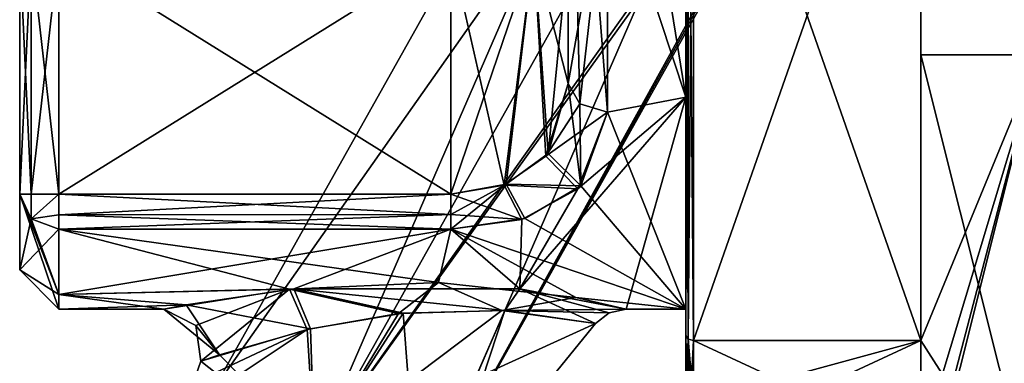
# Model space of a CAD drawing. Extents: x -23 to 700, y -1999 to -1.
# Tile 150 of 224: x -23.1 to -10.54, y -37.94 to -33.55. Entities that reach past the tile are written whole.
import ezdxf

# ---------------------------------------------------------------- set-up
doc = ezdxf.new("R2010")
doc.units = 0
doc.header["$LTSCALE"] = 5.485125
for name, color, linetype in [('1089', 7, 'CONTINUOUS'), ('1090', 7, 'CONTINUOUS'), ('1091', 7, 'CONTINUOUS'), ('1095', 7, 'CONTINUOUS'), ('1096', 7, 'CONTINUOUS'), ('1097', 7, 'CONTINUOUS'), ('1098', 7, 'CONTINUOUS'), ('1100', 7, 'CONTINUOUS'), ('1104', 7, 'CONTINUOUS'), ('1105', 7, 'CONTINUOUS'), ('1106', 7, 'CONTINUOUS'), ('1107', 7, 'CONTINUOUS'), ('1120', 7, 'CONTINUOUS'), ('1121', 7, 'CONTINUOUS'), ('1131', 7, 'CONTINUOUS'), ('1132', 7, 'CONTINUOUS'), ('1133', 7, 'CONTINUOUS'), ('1135', 7, 'CONTINUOUS'), ('1136', 7, 'CONTINUOUS'), ('1137', 7, 'CONTINUOUS'), ('1140', 7, 'CONTINUOUS'), ('1141', 7, 'CONTINUOUS'), ('1149', 7, 'CONTINUOUS'), ('1153', 7, 'CONTINUOUS'), ('1156', 7, 'CONTINUOUS'), ('1169', 7, 'CONTINUOUS'), ('1170', 7, 'CONTINUOUS'), ('1172', 7, 'CONTINUOUS'), ('1173', 7, 'CONTINUOUS'), ('1174', 7, 'CONTINUOUS'), ('1175', 7, 'CONTINUOUS'), ('1180', 7, 'CONTINUOUS'), ('1181', 7, 'CONTINUOUS'), ('1189', 7, 'CONTINUOUS'), ('1190', 7, 'CONTINUOUS')]:
    doc.layers.add(name, color=color, linetype=linetype)

msp = doc.modelspace()

# ---------------------------------------------------------------- linework, layer by layer
at = {"layer": '1089', "color": 7, "linetype": 'CONTINUOUS'}
for points in [[(-23.1, -35.782, 4), (-23.1, -32.664, 4), (-23.1, -35.782, -4), (-23.1, -35.782, 4)], [(-23.1, -35.782, -4), (-23.1, -32.664, 4), (-23.1, -33.5, -0.001), (-23.1, -35.782, -4)], [(-23.1, -32.664, -4), (-23.1, -35.782, -4), (-23.1, -33.5, -0.001), (-23.1, -32.664, -4)], [(-23.1, -36.75, 0), (-23.1, -35.782, 4), (-23.1, -35.782, -4), (-23.1, -36.75, 0)]]:
    msp.add_3dface(points, dxfattribs=at)
at = {"layer": '1090', "color": 7, "linetype": 'CONTINUOUS'}
for points in [[(-10.1, -22, -10.392), (-10.1, -34, -10.392), (-11.6, -26.653, -11.924), (-10.1, -22, -10.392)], [(-11.6, -26.653, -11.924), (-10.1, -34, -10.392), (-11.6, -29.347, -11.924), (-11.6, -26.653, -11.924)], [(-11.6, -29.347, -11.924), (-10.1, -34, -10.392), (-11.6, -34, -10.392), (-11.6, -29.347, -11.924)], [(-10.1, -34, -10.392), (-10.1, -40), (-11.6, -34, -10.392), (-10.1, -34, -10.392)], [(-11.6, -34, -10.392), (-10.1, -40), (-11.6, -37.653, -7.128), (-11.6, -34, -10.392)], [(-14.5, -38.444, -5.91), (-14.5, -37.653, -7.128), (-11.6, -39, -4.796), (-14.5, -38.444, -5.91)], [(-11.6, -39, -4.796), (-14.5, -37.653, -7.128), (-11.6, -37.653, -7.128), (-11.6, -39, -4.796)], [(-10.1, -40), (-11.6, -39, -4.796), (-11.6, -37.653, -7.128), (-10.1, -40)]]:
    msp.add_3dface(points, dxfattribs=at)
at = {"layer": '1091', "color": 7, "linetype": 'CONTINUOUS'}
for points in [[(-10.1, -22, 10.392), (-11.6, -29.347, 11.924), (-10.1, -34, 10.392), (-10.1, -22, 10.392)], [(-11.6, -29.347, 11.924), (-11.6, -34, 10.392), (-10.1, -34, 10.392), (-11.6, -29.347, 11.924)], [(-11.6, -40), (-10.1, -40), (-10.1, -34, 10.392), (-11.6, -40)], [(-11.6, -40), (-10.1, -34, 10.392), (-11.6, -39.747, 2.45), (-11.6, -40)], [(-11.6, -34, 10.392), (-11.6, -37.653, 7.128), (-10.1, -34, 10.392), (-11.6, -34, 10.392)], [(-10.1, -34, 10.392), (-11.6, -37.653, 7.128), (-11.6, -39, 4.796), (-10.1, -34, 10.392)], [(-11.6, -39.747, 2.45), (-10.1, -34, 10.392), (-11.6, -39, 4.796), (-11.6, -39.747, 2.45)], [(-14.5, -38.444, 5.909), (-14.5, -39, 4.796), (-11.6, -37.653, 7.128), (-14.5, -38.444, 5.909)], [(-11.6, -37.653, 7.128), (-14.5, -39, 4.796), (-11.6, -39, 4.796), (-11.6, -37.653, 7.128)], [(-14.5, -37.653, 7.128), (-14.5, -38.444, 5.909), (-11.6, -37.653, 7.128), (-14.5, -37.653, 7.128)]]:
    msp.add_3dface(points, dxfattribs=at)
at = {"layer": '1095', "color": 7, "linetype": 'CONTINUOUS'}
for points in [[(-14.6, -37.586, -7.052), (-14.6, -28, -9.25), (-14.6, -26.685, -11.827), (-14.6, -37.586, -7.052)], [(-14.6, -29.315, -11.827), (-14.6, -37.586, -7.052), (-14.6, -26.685, -11.827), (-14.6, -29.315, -11.827)], [(-14.6, -34.541, -6.541), (-14.6, -28, -9.25), (-14.6, -37.586, -7.052), (-14.6, -34.541, -6.541)], [(-14.6, -28, 9.25), (-14.6, -34.541, 6.541), (-14.6, -37.586, 7.052), (-14.6, -28, 9.25)], [(-14.6, -29.315, 11.827), (-14.6, -28, 9.25), (-14.6, -37.586, 7.052), (-14.6, -29.315, 11.827)], [(-14.6, -37.25), (-14.6, -34.541, -6.541), (-14.6, -38.9, -4.776), (-14.6, -37.25)], [(-14.6, -38.9, -4.776), (-14.6, -34.541, -6.541), (-14.6, -38.355, -5.863), (-14.6, -38.9, -4.776)], [(-14.6, -38.355, -5.863), (-14.6, -34.541, -6.541), (-14.6, -37.586, -7.052), (-14.6, -38.355, -5.863)], [(-14.6, -34.541, 6.541), (-14.6, -37.25), (-14.6, -38.356, 5.863), (-14.6, -34.541, 6.541)], [(-14.6, -37.586, 7.052), (-14.6, -34.541, 6.541), (-14.6, -38.356, 5.863), (-14.6, -37.586, 7.052)], [(-14.6, -38.9, 4.776), (-14.6, -37.25), (-14.6, -38.9, -4.776), (-14.6, -38.9, 4.776)], [(-14.6, -37.25), (-14.6, -38.9, 4.776), (-14.6, -38.356, 5.863), (-14.6, -37.25)]]:
    msp.add_3dface(points, dxfattribs=at)
at = {"layer": '1096', "color": 7, "linetype": 'CONTINUOUS'}
for points in [[(-14.6, -34.541, 6.541), (-14.6, -28, 9.25), (-15.6, -31.51, 8.558), (-14.6, -34.541, 6.541)], [(-15.6, -34.733, 6.343), (-14.6, -34.541, 6.541), (-15.6, -31.51, 8.558), (-15.6, -34.733, 6.343)], [(-15.362, -37.25), (-14.6, -34.541, 6.541), (-16.716, -36.989, 2.181), (-15.362, -37.25)], [(-16.716, -36.989, 2.181), (-14.6, -34.541, 6.541), (-15.979, -35.714, 5.105), (-16.716, -36.989, 2.181)], [(-15.979, -35.714, 5.105), (-14.6, -34.541, 6.541), (-15.6, -34.733, 6.343), (-15.979, -35.714, 5.105)], [(-14.6, -37.25), (-14.6, -34.541, 6.541), (-15.362, -37.25), (-14.6, -37.25)], [(-16.693, -36.105, 4.459), (-16.716, -36.989, 2.181), (-15.979, -35.714, 5.105), (-16.693, -36.105, 4.459)], [(-17.6, -36.227, 4.229), (-16.716, -36.989, 2.181), (-16.693, -36.105, 4.459), (-17.6, -36.227, 4.229)], [(-22.6, -37.062, 1.857), (-19.602, -36.991, 2.174), (-17.6, -36.227, 4.229), (-22.6, -37.062, 1.857)], [(-22.6, -36.227, 4.229), (-22.6, -37.062, 1.857), (-17.6, -36.227, 4.229), (-22.6, -36.227, 4.229)], [(-19.602, -36.991, 2.174), (-16.716, -36.989, 2.181), (-17.6, -36.227, 4.229), (-19.602, -36.991, 2.174)], [(-20.974, -37.195, 1.009), (-19.602, -36.991, 2.174), (-22.6, -37.062, 1.857), (-20.974, -37.195, 1.009)], [(-22.6, -37.25), (-20.974, -37.195, 1.009), (-22.6, -37.062, 1.857), (-22.6, -37.25)], [(-21.26, -37.25), (-20.974, -37.195, 1.009), (-22.6, -37.25), (-21.26, -37.25)]]:
    msp.add_3dface(points, dxfattribs=at)
at = {"layer": '1097', "color": 7, "linetype": 'CONTINUOUS'}
for points in [[(-14.6, -28, -9.25), (-14.6, -34.541, -6.541), (-15.6, -28.344, -9.244), (-14.6, -28, -9.25)], [(-15.6, -28.344, -9.244), (-14.6, -34.541, -6.541), (-15.6, -34.733, -6.343), (-15.6, -28.344, -9.244)], [(-14.6, -34.541, -6.541), (-14.6, -37.25), (-15.6, -34.733, -6.343), (-14.6, -34.541, -6.541)], [(-15.6, -34.733, -6.343), (-14.6, -37.25), (-15.941, -35.676, -5.162), (-15.6, -34.733, -6.343)], [(-15.941, -35.676, -5.162), (-14.6, -37.25), (-16.655, -36.093, -4.48), (-15.941, -35.676, -5.162)], [(-16.655, -36.093, -4.48), (-14.6, -37.25), (-17.6, -36.227, -4.229), (-16.655, -36.093, -4.48)], [(-17.756, -36.911, -2.479), (-19.655, -36.997, -2.15), (-22.6, -36.227, -4.229), (-17.756, -36.911, -2.479)], [(-22.6, -36.227, -4.229), (-19.655, -36.997, -2.15), (-22.6, -37.062, -1.855), (-22.6, -36.227, -4.229)], [(-17.6, -36.227, -4.229), (-17.756, -36.911, -2.479), (-22.6, -36.227, -4.229), (-17.6, -36.227, -4.229)], [(-16.005, -37.102, -1.648), (-17.756, -36.911, -2.479), (-17.6, -36.227, -4.229), (-16.005, -37.102, -1.648)], [(-14.6, -37.25), (-16.005, -37.102, -1.648), (-17.6, -36.227, -4.229), (-14.6, -37.25)], [(-19.655, -36.997, -2.15), (-21.26, -37.25), (-22.6, -37.062, -1.855), (-19.655, -36.997, -2.15)], [(-21.26, -37.25), (-22.6, -37.25), (-22.6, -37.062, -1.855), (-21.26, -37.25)], [(-14.6, -37.25), (-15.362, -37.25), (-16.005, -37.102, -1.648), (-14.6, -37.25)]]:
    msp.add_3dface(points, dxfattribs=at)
at = {"layer": '1098', "color": 7, "linetype": 'CONTINUOUS'}
for points in [[(-11.6, -29.347, -11.924), (-11.6, -34, -10.392), (-11.6, -37.653, -7.128), (-11.6, -29.347, -11.924)], [(-11.6, -37.653, 7.128), (-11.6, -34, 10.392), (-11.6, -29.347, 11.924), (-11.6, -37.653, 7.128)]]:
    msp.add_3dface(points, dxfattribs=at)
at = {"layer": '1100', "color": 7, "linetype": 'CONTINUOUS'}
for points in [[(-14.5, -37.653, -7.128), (-14.5, -29.347, -11.924), (-11.6, -37.653, -7.128), (-14.5, -37.653, -7.128)], [(-14.5, -29.347, -11.924), (-11.6, -29.347, -11.924), (-11.6, -37.653, -7.128), (-14.5, -29.347, -11.924)]]:
    msp.add_3dface(points, dxfattribs=at)
at = {"layer": '1104', "color": 7, "linetype": 'CONTINUOUS'}
for points in [[(-14.5, -37.653, 7.128), (-11.6, -37.653, 7.128), (-11.6, -29.347, 11.924), (-14.5, -37.653, 7.128)], [(-14.5, -37.653, 7.128), (-11.6, -29.347, 11.924), (-14.5, -29.347, 11.924), (-14.5, -37.653, 7.128)]]:
    msp.add_3dface(points, dxfattribs=at)
at = {"layer": '1105', "color": 7, "linetype": 'CONTINUOUS'}
for points in [[(-16.1, -32.372, -6.094), (-16.1, -28, -7.5), (-16.1, -34.369, -6), (-16.1, -32.372, -6.094)], [(-16.1, -34.369, -6), (-16.1, -28, -7.5), (-16.1, -28.326, -8.744), (-16.1, -34.369, -6)], [(-16.1, -32.664, 6), (-16.1, -34.369, 6), (-16.1, -31.32, 8.096), (-16.1, -32.664, 6)], [(-16.1, -32.511, -6.024), (-16.1, -32.372, -6.094), (-16.1, -34.369, -6), (-16.1, -32.511, -6.024)], [(-16.1, -32.664, -6), (-16.1, -32.511, -6.024), (-16.1, -34.369, -6), (-16.1, -32.664, -6)]]:
    msp.add_3dface(points, dxfattribs=at)
at = {"layer": '1106', "color": 7, "linetype": 'CONTINUOUS'}
for points in [[(-22.6, -32.664, 4.5), (-22.6, -35.782, 4.5), (-17.6, -35.782, 4.5), (-22.6, -32.664, 4.5)], [(-17.6, -32.664, 4.5), (-22.6, -32.664, 4.5), (-17.6, -35.782, 4.5), (-17.6, -32.664, 4.5)]]:
    msp.add_3dface(points, dxfattribs=at)
at = {"layer": '1107', "color": 7, "linetype": 'CONTINUOUS'}
for points in [[(-22.6, -35.782, -4.5), (-22.6, -32.664, -4.5), (-17.6, -32.664, -4.5), (-22.6, -35.782, -4.5)], [(-17.6, -35.782, -4.5), (-22.6, -35.782, -4.5), (-17.6, -32.664, -4.5), (-17.6, -35.782, -4.5)]]:
    msp.add_3dface(points, dxfattribs=at)
at = {"layer": '1120', "color": 7, "linetype": 'CONTINUOUS'}
for points in [[(-17.6, -32.664, 4.5), (-17.6, -35.782, 4.5), (-16.919, -35.666, 4.663), (-17.6, -32.664, 4.5)], [(-16.539, -32.664, 4.939), (-17.6, -32.664, 4.5), (-16.919, -35.666, 4.663), (-16.539, -32.664, 4.939)], [(-16.384, -35.297, 5.122), (-16.539, -32.664, 4.939), (-16.919, -35.666, 4.663), (-16.384, -35.297, 5.122)], [(-16.1, -34.369, 6), (-16.1, -32.664, 6), (-16.539, -32.664, 4.939), (-16.1, -34.369, 6)], [(-16.1, -34.369, 6), (-16.539, -32.664, 4.939), (-16.384, -35.297, 5.122), (-16.1, -34.369, 6)]]:
    msp.add_3dface(points, dxfattribs=at)
at = {"layer": '1121', "color": 7, "linetype": 'CONTINUOUS'}
for points in [[(-17.6, -35.782, -4.5), (-17.6, -32.664, -4.5), (-16.539, -32.664, -4.939), (-17.6, -35.782, -4.5)], [(-17.6, -35.782, -4.5), (-16.539, -32.664, -4.939), (-16.891, -35.655, -4.678), (-17.6, -35.782, -4.5)], [(-16.891, -35.655, -4.678), (-16.539, -32.664, -4.939), (-16.356, -35.261, -5.162), (-16.891, -35.655, -4.678)], [(-16.539, -32.664, -4.939), (-16.1, -32.664, -6), (-16.356, -35.261, -5.162), (-16.539, -32.664, -4.939)], [(-16.1, -32.664, -6), (-16.1, -34.369, -6), (-16.356, -35.261, -5.162), (-16.1, -32.664, -6)]]:
    msp.add_3dface(points, dxfattribs=at)
at = {"layer": '1131', "color": 7, "linetype": 'CONTINUOUS'}
for points in [[(-16.1, -34.369, 6), (-15.6, -31.51, 8.558), (-16.1, -31.32, 8.096), (-16.1, -34.369, 6)], [(-15.6, -31.51, 8.558), (-16.1, -34.369, 6), (-15.954, -34.626, 6.242), (-15.6, -31.51, 8.558)], [(-15.6, -34.733, 6.343), (-15.6, -31.51, 8.558), (-15.954, -34.626, 6.242), (-15.6, -34.733, 6.343)]]:
    msp.add_3dface(points, dxfattribs=at)
at = {"layer": '1132', "color": 7, "linetype": 'CONTINUOUS'}
for points in [[(-16.1, -34.369, 6), (-16.384, -35.297, 5.122), (-15.954, -34.626, 6.242), (-16.1, -34.369, 6)], [(-16.384, -35.297, 5.122), (-15.6, -34.733, 6.343), (-15.954, -34.626, 6.242), (-16.384, -35.297, 5.122)], [(-15.979, -35.714, 5.105), (-15.6, -34.733, 6.343), (-16.384, -35.297, 5.122), (-15.979, -35.714, 5.105)], [(-15.979, -35.714, 5.105), (-16.384, -35.297, 5.122), (-16.919, -35.666, 4.663), (-15.979, -35.714, 5.105)], [(-17.6, -35.782, 4.5), (-16.693, -36.105, 4.459), (-16.919, -35.666, 4.663), (-17.6, -35.782, 4.5)], [(-16.693, -36.105, 4.459), (-15.979, -35.714, 5.105), (-16.919, -35.666, 4.663), (-16.693, -36.105, 4.459)], [(-16.693, -36.105, 4.459), (-17.6, -35.782, 4.5), (-17.6, -36.043, 4.427), (-16.693, -36.105, 4.459)], [(-17.6, -36.227, 4.229), (-16.693, -36.105, 4.459), (-17.6, -36.043, 4.427), (-17.6, -36.227, 4.229)]]:
    msp.add_3dface(points, dxfattribs=at)
at = {"layer": '1133', "color": 7, "linetype": 'CONTINUOUS'}
for points in [[(-17.6, -35.782, 4.5), (-22.6, -35.782, 4.5), (-22.6, -36.044, 4.426), (-17.6, -35.782, 4.5)], [(-17.6, -36.043, 4.427), (-17.6, -35.782, 4.5), (-22.6, -36.044, 4.426), (-17.6, -36.043, 4.427)], [(-22.6, -36.227, 4.229), (-17.6, -36.227, 4.229), (-17.6, -36.043, 4.427), (-22.6, -36.227, 4.229)], [(-22.6, -36.227, 4.229), (-17.6, -36.043, 4.427), (-22.6, -36.044, 4.426), (-22.6, -36.227, 4.229)]]:
    msp.add_3dface(points, dxfattribs=at)
at = {"layer": '1135', "color": 7, "linetype": 'CONTINUOUS'}
for points in [[(-22.6, -35.782, -4.5), (-17.6, -35.782, -4.5), (-17.6, -36.043, -4.427), (-22.6, -35.782, -4.5)], [(-22.6, -35.782, -4.5), (-17.6, -36.043, -4.427), (-22.6, -36.044, -4.426), (-22.6, -35.782, -4.5)], [(-17.6, -36.043, -4.427), (-17.6, -36.227, -4.229), (-22.6, -36.044, -4.426), (-17.6, -36.043, -4.427)], [(-17.6, -36.227, -4.229), (-22.6, -36.227, -4.229), (-22.6, -36.044, -4.426), (-17.6, -36.227, -4.229)]]:
    msp.add_3dface(points, dxfattribs=at)
at = {"layer": '1136', "color": 7, "linetype": 'CONTINUOUS'}
for points in [[(-16.1, -34.369, -6), (-15.941, -35.676, -5.162), (-16.356, -35.261, -5.162), (-16.1, -34.369, -6)], [(-15.941, -35.676, -5.162), (-16.1, -34.369, -6), (-15.954, -34.626, -6.242), (-15.941, -35.676, -5.162)], [(-15.6, -34.733, -6.343), (-15.941, -35.676, -5.162), (-15.954, -34.626, -6.242), (-15.6, -34.733, -6.343)], [(-15.941, -35.676, -5.162), (-16.891, -35.655, -4.678), (-16.356, -35.261, -5.162), (-15.941, -35.676, -5.162)], [(-16.655, -36.093, -4.48), (-17.6, -36.227, -4.229), (-16.891, -35.655, -4.678), (-16.655, -36.093, -4.48)], [(-16.891, -35.655, -4.678), (-17.6, -36.227, -4.229), (-17.6, -36.043, -4.427), (-16.891, -35.655, -4.678)], [(-17.6, -35.782, -4.5), (-16.891, -35.655, -4.678), (-17.6, -36.043, -4.427), (-17.6, -35.782, -4.5)], [(-15.941, -35.676, -5.162), (-16.655, -36.093, -4.48), (-16.891, -35.655, -4.678), (-15.941, -35.676, -5.162)]]:
    msp.add_3dface(points, dxfattribs=at)
at = {"layer": '1137', "color": 7, "linetype": 'CONTINUOUS'}
for points in [[(-15.6, -28.344, -9.244), (-15.6, -34.733, -6.343), (-16.1, -28.326, -8.744), (-15.6, -28.344, -9.244)], [(-16.1, -28.326, -8.744), (-15.6, -34.733, -6.343), (-15.954, -34.626, -6.242), (-16.1, -28.326, -8.744)], [(-16.1, -34.369, -6), (-16.1, -28.326, -8.744), (-15.954, -34.626, -6.242), (-16.1, -34.369, -6)]]:
    msp.add_3dface(points, dxfattribs=at)
at = {"layer": '1140', "color": 7, "linetype": 'CONTINUOUS'}
for points in [[(-23.1, -35.782, 4), (-23.1, -36.75, 0), (-22.954, -36.097, 4.162), (-23.1, -35.782, 4)], [(-23.1, -36.75, 0), (-23.1, -35.782, -4), (-22.6, -37.25), (-23.1, -36.75, 0)], [(-22.6, -37.25), (-23.1, -35.782, -4), (-22.6, -37.062, -1.855), (-22.6, -37.25)], [(-22.6, -37.062, -1.855), (-23.1, -35.782, -4), (-22.954, -36.097, -4.162), (-22.6, -37.062, -1.855)], [(-23.1, -36.75, 0), (-22.6, -36.227, 4.229), (-22.954, -36.097, 4.162), (-23.1, -36.75, 0)], [(-22.6, -36.227, -4.229), (-22.6, -37.062, -1.855), (-22.954, -36.097, -4.162), (-22.6, -36.227, -4.229)], [(-23.1, -36.75, 0), (-22.6, -37.062, 1.857), (-22.6, -36.227, 4.229), (-23.1, -36.75, 0)], [(-23.1, -36.75, 0), (-22.6, -37.25), (-22.6, -37.062, 1.857), (-23.1, -36.75, 0)]]:
    msp.add_3dface(points, dxfattribs=at)
at = {"layer": '1141', "color": 7, "linetype": 'CONTINUOUS'}
for points in [[(-23.1, -35.782, -4), (-23.1, -32.664, -4), (-22.954, -32.664, -4.354), (-23.1, -35.782, -4)], [(-23.1, -35.782, -4), (-22.954, -32.664, -4.354), (-22.954, -35.782, -4.353), (-23.1, -35.782, -4)], [(-22.6, -32.664, -4.5), (-22.6, -35.782, -4.5), (-22.954, -35.782, -4.353), (-22.6, -32.664, -4.5)], [(-22.954, -32.664, -4.354), (-22.6, -32.664, -4.5), (-22.954, -35.782, -4.353), (-22.954, -32.664, -4.354)]]:
    msp.add_3dface(points, dxfattribs=at)
at = {"layer": '1149', "color": 7, "linetype": 'CONTINUOUS'}
for points in [[(-23.1, -32.664, 4), (-23.1, -35.782, 4), (-22.954, -35.782, 4.353), (-23.1, -32.664, 4)], [(-22.954, -32.664, 4.354), (-23.1, -32.664, 4), (-22.954, -35.782, 4.353), (-22.954, -32.664, 4.354)], [(-22.6, -35.782, 4.5), (-22.6, -32.664, 4.5), (-22.954, -32.664, 4.354), (-22.6, -35.782, 4.5)], [(-22.6, -35.782, 4.5), (-22.954, -32.664, 4.354), (-22.954, -35.782, 4.353), (-22.6, -35.782, 4.5)]]:
    msp.add_3dface(points, dxfattribs=at)
at = {"layer": '1153', "color": 7, "linetype": 'CONTINUOUS'}
for points in [[(-22.954, -35.782, 4.353), (-23.1, -35.782, 4), (-22.954, -36.097, 4.162), (-22.954, -35.782, 4.353)], [(-22.6, -36.227, 4.229), (-22.6, -35.782, 4.5), (-22.954, -36.097, 4.162), (-22.6, -36.227, 4.229)], [(-22.6, -35.782, 4.5), (-22.954, -35.782, 4.353), (-22.954, -36.097, 4.162), (-22.6, -35.782, 4.5)], [(-22.6, -35.782, 4.5), (-22.6, -36.227, 4.229), (-22.6, -36.044, 4.426), (-22.6, -35.782, 4.5)]]:
    msp.add_3dface(points, dxfattribs=at)
at = {"layer": '1156', "color": 7, "linetype": 'CONTINUOUS'}
for points in [[(-23.1, -35.782, -4), (-22.954, -35.782, -4.353), (-22.954, -36.097, -4.162), (-23.1, -35.782, -4)], [(-22.954, -35.782, -4.353), (-22.6, -35.782, -4.5), (-22.954, -36.097, -4.162), (-22.954, -35.782, -4.353)], [(-22.6, -35.782, -4.5), (-22.6, -36.044, -4.426), (-22.954, -36.097, -4.162), (-22.6, -35.782, -4.5)], [(-22.6, -36.044, -4.426), (-22.6, -36.227, -4.229), (-22.954, -36.097, -4.162), (-22.6, -36.044, -4.426)]]:
    msp.add_3dface(points, dxfattribs=at)
at = {"layer": '1169', "color": 7, "linetype": 'CONTINUOUS'}
for points in [[(-18.205, -37.3, 2.138), (-19.387, -37.5, 1.84), (-19.34, -39.065, 1.779), (-18.205, -37.3, 2.138)], [(-18.016, -39.807, 0.935), (-18.205, -37.3, 2.138), (-19.34, -39.065, 1.779), (-18.016, -39.807, 0.935)], [(-16.91, -37.269, 1.887), (-18.205, -37.3, 2.138), (-18.016, -39.807, 0.935), (-16.91, -37.269, 1.887)], [(-17.785, -39.937), (-16.91, -37.269, 1.887), (-18.016, -39.807, 0.935), (-17.785, -39.937)], [(-15.75, -37.435), (-16.91, -37.269, 1.887), (-17.785, -39.937), (-15.75, -37.435)], [(-19.387, -37.5, 1.84), (-20.549, -37.832, 0.841), (-19.34, -39.065, 1.779), (-19.387, -37.5, 1.84)], [(-20.788, -37.916), (-20.887, -38.197), (-19.34, -39.065, 1.779), (-20.788, -37.916)], [(-20.549, -37.832, 0.841), (-20.788, -37.916), (-19.34, -39.065, 1.779), (-20.549, -37.832, 0.841)]]:
    msp.add_3dface(points, dxfattribs=at)
at = {"layer": '1170', "color": 7, "linetype": 'CONTINUOUS'}
for points in [[(-19.432, -37.51, -1.819), (-18.267, -37.307, -2.134), (-19.332, -39.069, -1.779), (-19.432, -37.51, -1.819)], [(-16.946, -37.266, -1.905), (-15.75, -37.435), (-19.332, -39.069, -1.779), (-16.946, -37.266, -1.905)], [(-18.267, -37.307, -2.134), (-16.946, -37.266, -1.905), (-19.332, -39.069, -1.779), (-18.267, -37.307, -2.134)], [(-15.75, -37.435), (-17.785, -39.937), (-19.332, -39.069, -1.779), (-15.75, -37.435)], [(-20.887, -38.197), (-20.788, -37.916), (-19.432, -37.51, -1.819), (-20.887, -38.197)], [(-20.887, -38.197), (-19.432, -37.51, -1.819), (-20.656, -38.327, -0.935), (-20.887, -38.197)], [(-20.656, -38.327, -0.935), (-19.432, -37.51, -1.819), (-19.332, -39.069, -1.779), (-20.656, -38.327, -0.935)]]:
    msp.add_3dface(points, dxfattribs=at)
at = {"layer": '1172', "color": 7, "linetype": 'CONTINUOUS'}
for points in [[(-13.401, -25.388), (-12.081, -26.128, 1.514), (-20.64, -38.297, 0), (-13.401, -25.388)], [(-19.319, -39.037, -1.514), (-13.401, -25.388), (-20.64, -38.297, 0), (-19.319, -39.037, -1.514)], [(-12.081, -26.128, -1.514), (-13.401, -25.388), (-19.319, -39.037, -1.514), (-12.081, -26.128, -1.514)], [(-20.64, -38.297, 0), (-12.081, -26.128, 1.514), (-19.319, -39.037, 1.514), (-20.64, -38.297, 0)]]:
    msp.add_3dface(points, dxfattribs=at)
at = {"layer": '1173', "color": 7, "linetype": 'CONTINUOUS'}
for points in [[(-19.319, -39.037, 1.514), (-12.081, -26.128, 1.514), (-11.482, -27.981, 0.499), (-19.319, -39.037, 1.514)], [(-12.081, -26.128, -1.514), (-19.319, -39.037, -1.514), (-17.999, -39.778, 0), (-12.081, -26.128, -1.514)], [(-12.081, -26.128, -1.514), (-17.999, -39.778, 0), (-11.518, -28.048, -0.498), (-12.081, -26.128, -1.514)], [(-11.64, -28.349, 0.358), (-19.319, -39.037, 1.514), (-11.482, -27.981, 0.499), (-11.64, -28.349, 0.358)], [(-11.518, -28.048, -0.498), (-17.999, -39.778, 0), (-11.675, -28.5), (-11.518, -28.048, -0.498)], [(-17.999, -39.778, 0), (-19.319, -39.037, 1.514), (-11.64, -28.349, 0.358), (-17.999, -39.778, 0)], [(-11.675, -28.5), (-17.999, -39.778, 0), (-11.64, -28.349, 0.358), (-11.675, -28.5)]]:
    msp.add_3dface(points, dxfattribs=at)
at = {"layer": '1174', "color": 7, "linetype": 'CONTINUOUS'}
for points in [[(-19.655, -36.997, -2.15), (-17.756, -36.911, -2.479), (-18.267, -37.307, -2.134), (-19.655, -36.997, -2.15)], [(-17.756, -36.911, -2.479), (-16.946, -37.266, -1.905), (-18.267, -37.307, -2.134), (-17.756, -36.911, -2.479)], [(-17.756, -36.911, -2.479), (-16.005, -37.102, -1.648), (-16.946, -37.266, -1.905), (-17.756, -36.911, -2.479)], [(-21.26, -37.25), (-19.655, -36.997, -2.15), (-20.852, -37.461, 0), (-21.26, -37.25)], [(-19.655, -36.997, -2.15), (-20.788, -37.916), (-20.852, -37.461, 0), (-19.655, -36.997, -2.15)], [(-20.788, -37.916), (-19.655, -36.997, -2.15), (-19.432, -37.51, -1.819), (-20.788, -37.916)], [(-19.655, -36.997, -2.15), (-18.267, -37.307, -2.134), (-19.432, -37.51, -1.819), (-19.655, -36.997, -2.15)], [(-16.005, -37.102, -1.648), (-15.362, -37.25), (-16.946, -37.266, -1.905), (-16.005, -37.102, -1.648)], [(-16.946, -37.266, -1.905), (-15.362, -37.25), (-15.577, -37.298, 0), (-16.946, -37.266, -1.905)], [(-15.75, -37.435), (-16.946, -37.266, -1.905), (-15.577, -37.298, 0), (-15.75, -37.435)]]:
    msp.add_3dface(points, dxfattribs=at)
at = {"layer": '1175', "color": 7, "linetype": 'CONTINUOUS'}
for points in [[(-19.602, -36.991, 2.174), (-20.974, -37.195, 1.009), (-19.387, -37.5, 1.84), (-19.602, -36.991, 2.174)], [(-16.716, -36.989, 2.181), (-19.602, -36.991, 2.174), (-16.91, -37.269, 1.887), (-16.716, -36.989, 2.181)], [(-19.602, -36.991, 2.174), (-19.387, -37.5, 1.84), (-18.205, -37.3, 2.138), (-19.602, -36.991, 2.174)], [(-19.602, -36.991, 2.174), (-18.205, -37.3, 2.138), (-16.91, -37.269, 1.887), (-19.602, -36.991, 2.174)], [(-16.716, -36.989, 2.181), (-16.91, -37.269, 1.887), (-15.75, -37.435), (-16.716, -36.989, 2.181)], [(-15.362, -37.25), (-16.716, -36.989, 2.181), (-15.577, -37.298, 0), (-15.362, -37.25)], [(-16.716, -36.989, 2.181), (-15.75, -37.435), (-15.577, -37.298, 0), (-16.716, -36.989, 2.181)], [(-20.974, -37.195, 1.009), (-21.26, -37.25), (-20.549, -37.832, 0.841), (-20.974, -37.195, 1.009)], [(-20.549, -37.832, 0.841), (-21.26, -37.25), (-20.852, -37.461, 0), (-20.549, -37.832, 0.841)], [(-20.974, -37.195, 1.009), (-20.549, -37.832, 0.841), (-19.387, -37.5, 1.84), (-20.974, -37.195, 1.009)], [(-20.788, -37.916), (-20.549, -37.832, 0.841), (-20.852, -37.461, 0), (-20.788, -37.916)]]:
    msp.add_3dface(points, dxfattribs=at)
at = {"layer": '1180', "color": 7, "linetype": 'CONTINUOUS'}
for points in [[(-14.6, -29.315, 11.827), (-14.6, -37.586, 7.052), (-14.571, -37.633, 7.106), (-14.6, -29.315, 11.827)], [(-14.6, -29.315, 11.827), (-14.571, -37.633, 7.106), (-14.571, -29.337, 11.895), (-14.6, -29.315, 11.827)], [(-14.5, -37.653, 7.128), (-14.5, -29.347, 11.924), (-14.571, -29.337, 11.895), (-14.5, -37.653, 7.128)], [(-14.571, -37.633, 7.106), (-14.5, -37.653, 7.128), (-14.571, -29.337, 11.895), (-14.571, -37.633, 7.106)]]:
    msp.add_3dface(points, dxfattribs=at)
at = {"layer": '1181', "color": 7, "linetype": 'CONTINUOUS'}
for points in [[(-14.6, -37.586, 7.052), (-14.6, -38.356, 5.863), (-14.571, -38.97, 4.79), (-14.6, -37.586, 7.052)], [(-14.571, -37.633, 7.106), (-14.6, -37.586, 7.052), (-14.571, -38.97, 4.79), (-14.571, -37.633, 7.106)], [(-14.5, -39, 4.796), (-14.5, -38.444, 5.909), (-14.571, -37.633, 7.106), (-14.5, -39, 4.796)], [(-14.5, -39, 4.796), (-14.571, -37.633, 7.106), (-14.571, -38.97, 4.79), (-14.5, -39, 4.796)], [(-14.5, -38.444, 5.909), (-14.5, -37.653, 7.128), (-14.571, -37.633, 7.106), (-14.5, -38.444, 5.909)]]:
    msp.add_3dface(points, dxfattribs=at)
at = {"layer": '1189', "color": 7, "linetype": 'CONTINUOUS'}
for points in [[(-14.6, -37.586, -7.052), (-14.6, -29.315, -11.827), (-14.571, -29.337, -11.895), (-14.6, -37.586, -7.052)], [(-14.571, -37.633, -7.106), (-14.6, -37.586, -7.052), (-14.571, -29.337, -11.895), (-14.571, -37.633, -7.106)], [(-14.5, -29.347, -11.924), (-14.571, -37.633, -7.106), (-14.571, -29.337, -11.895), (-14.5, -29.347, -11.924)], [(-14.5, -29.347, -11.924), (-14.5, -37.653, -7.128), (-14.571, -37.633, -7.106), (-14.5, -29.347, -11.924)]]:
    msp.add_3dface(points, dxfattribs=at)
at = {"layer": '1190', "color": 7, "linetype": 'CONTINUOUS'}
for points in [[(-14.6, -38.355, -5.863), (-14.6, -37.586, -7.052), (-14.571, -37.633, -7.106), (-14.6, -38.355, -5.863)], [(-14.6, -38.9, -4.776), (-14.6, -38.355, -5.863), (-14.571, -37.633, -7.106), (-14.6, -38.9, -4.776)], [(-14.571, -38.97, -4.79), (-14.6, -38.9, -4.776), (-14.571, -37.633, -7.106), (-14.571, -38.97, -4.79)], [(-14.5, -37.653, -7.128), (-14.571, -38.97, -4.79), (-14.571, -37.633, -7.106), (-14.5, -37.653, -7.128)], [(-14.5, -37.653, -7.128), (-14.5, -38.444, -5.91), (-14.571, -38.97, -4.79), (-14.5, -37.653, -7.128)]]:
    msp.add_3dface(points, dxfattribs=at)

doc.saveas('drawing.dxf')
